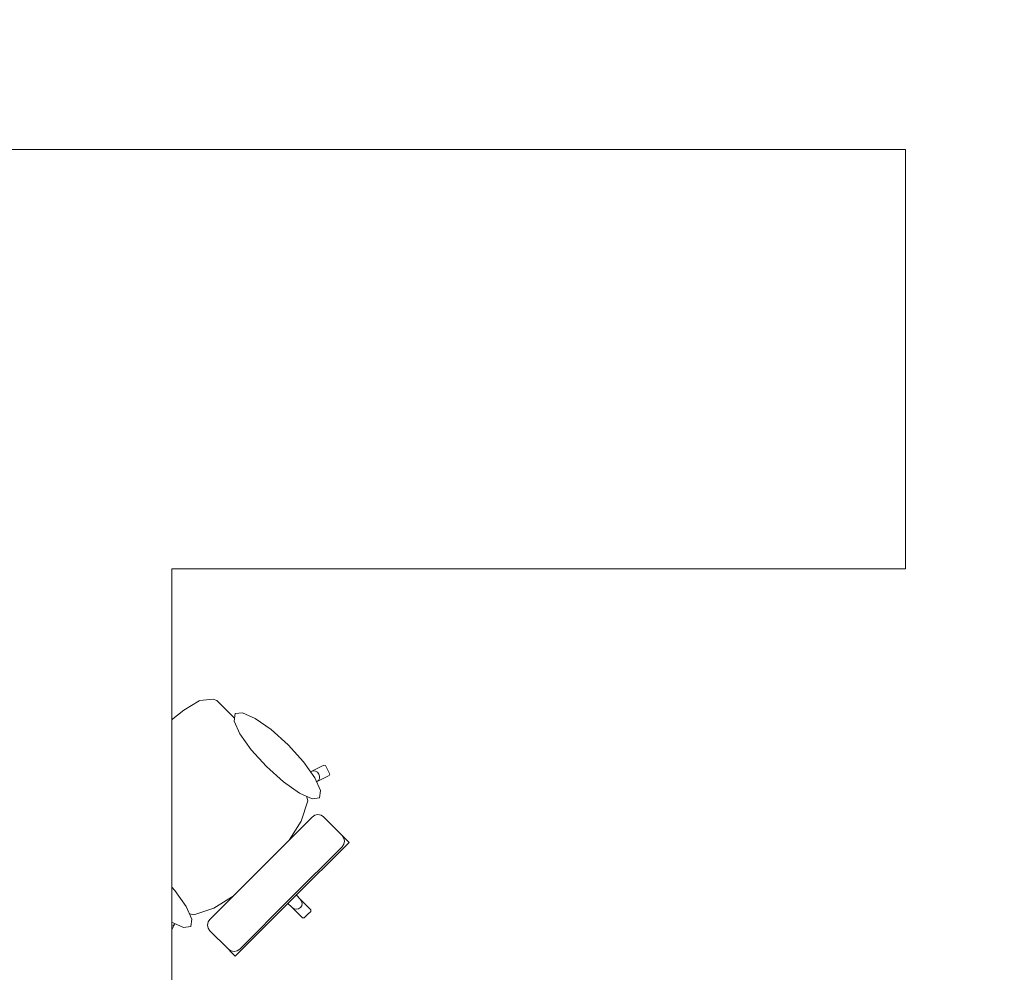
# Model space of a CAD drawing. Header units: metres. Extents: x -3.6 to 90.7, y -11.1 to 18.
# Tile 180 of 256: x 19.1 to 21, y 1.4 to 3.3. Entities that reach past the tile are written whole.
import ezdxf

# ---------------------------------------------------------------- set-up
doc = ezdxf.new("R2010")
doc.units = ezdxf.units.M
doc.header["$MEASUREMENT"] = 0
doc.linetypes.add('Wipeout_Contour', pattern=[1, 0, -1])
doc.layers.add('152 - Bemaßung_ Beschriftung.Ausbau', color=7, linetype='Continuous')
doc.layers.add('701 - Einrichtung.Möbel', color=7, linetype='Continuous')
doc.styles.add('ERSTELLTER_STIL_2', font='txt')
doc.dimstyles.new('ERSTELLTER_STIL__3', dxfattribs={"dimtxt": 0.1, "dimasz": 0.0532, "dimexe": 0.18, "dimexo": 0.0625, "dimgap": 0, "dimtad": 1, "dimtih": 1, "dimtoh": 1, "dimzin": 0, "dimdsep": 46, "dimtxsty": 'ERSTELLTER_STIL_2', "dimblk": 'ARROWHEAD_2', "dimblk1": 'ARROWHEAD_2', "dimblk2": 'ARROWHEAD_2', "dimcen": 0.09, "dimse1": 1, "dimse2": 1, "dimclrd": 7, "dimclre": 7, "dimclrt": 7, "dimazin": 0, "dimtfac": 1, "dimtdec": 4, "dimtmove": 0, "dimatfit": 3, "dimfxl": 1, "dimtolj": 1, "dimtzin": 0, "dimarcsym": 0})

# ---------------------------------------------------------------- blocks, each defined once
blk = doc.blocks.new('*D428')
at = {"layer": '152 - Bemaßung_ Beschriftung.Ausbau', "color": 7, "linetype": 'Continuous', "lineweight": 5}
for p, q in [((18.61, -4.6125), (18.61, -4.5075)), ((22.03, -4.6125), (22.03, -4.5075)), ((18.6302, -4.525), (18.5898, -4.595)), ((22.0502, -4.525), (22.0098, -4.595)), ((18.61, -4.56), (22.03, -4.56))]:
    blk.add_line(p, q, dxfattribs=at)
at = {"layer": '152 - Bemaßung_ Beschriftung.Ausbau', "color": 7, "lineweight": 5, "char_height": 0.1, "attachment_point": 7, "style": 'ERSTELLTER_STIL_2'}
for s, insert in [('\\A1;{\\pql;\\fArial|b0|i0|c0|p38;3,42}', (20.1111, -4.54)), ('\\A1;{\\pql;\\fArial|b0|i0|c0|p38;16}', (21.858, -4.54))]:
    blk.add_mtext(s, dxfattribs=dict(at, insert=insert))
blk = doc.blocks.new('ARROWHEAD_2')
at = {"color": 0, "linetype": 'Continuous', "lineweight": 0}
for p, q in [((-0.378, -0.655), (0.378, 0.655)), ((0, 0), (-1, 0))]:
    blk.add_line(p, q, dxfattribs=at)

msp = doc.modelspace()

# ---------------------------------------------------------------- wipeouts: each hides what was drawn before it
at = {"color": 254, "linetype": 'Wipeout_Contour', "lineweight": 0, "ltscale": 566.011698}
msp.add_wipeout([(19.5323, 1.923), (19.5128, 1.9425), (19.4961, 1.9592), (19.4891, 1.9615), (19.4639, 1.9592), (19.4624, 1.9586), (19.433, 1.9407), (19.3939, 1.9093), (19.3933, 1.9088), (19.3509, 1.8691), (19.6691, 1.5509), (19.6753, 1.5571), (19.6752, 1.5602), (19.6553, 1.5801), (19.6293, 1.608), (19.6465, 1.6251), (19.6304, 1.6412), (19.6095, 1.6621), (19.6274, 1.6826), (19.657, 1.7294), (19.6697, 1.7677), (19.6636, 1.7916), (19.6863, 1.8039), (19.7106, 1.8159), (19.7116, 1.8189), (19.7031, 1.835), (19.7001, 1.8361), (19.6758, 1.824), (19.645, 1.8102)], dxfattribs=at).dxf.layer = '701 - Einrichtung.Möbel'

# ---------------------------------------------------------------- next in the draw order: linework, layer by layer
at = {"layer": '701 - Einrichtung.Möbel', "color": 7, "linetype": 'Continuous', "lineweight": 5}
for p, q in [((19.433, 1.9407), (19.4624, 1.9586)), ((19.4624, 1.9586), (19.4639, 1.9592)), ((19.4639, 1.9592), (19.4891, 1.9615)), ((19.4891, 1.9615), (19.4961, 1.9592)), ((19.4961, 1.9592), (19.5128, 1.9425)), ((19.3939, 1.9093), (19.433, 1.9407)), ((19.5128, 1.9425), (19.5323, 1.923)), ((19.3933, 1.9088), (19.3939, 1.9093)), ((19.6799, 1.8251), (19.6843, 1.8245)), ((19.6843, 1.8245), (19.6881, 1.8223)), ((19.6881, 1.8223), (19.6909, 1.8189)), ((19.7001, 1.8361), (19.7031, 1.835)), ((19.7031, 1.835), (19.7116, 1.8189)), ((19.7106, 1.8159), (19.6863, 1.8039)), ((19.6897, 1.8065), (19.6863, 1.8039)), ((19.6918, 1.8103), (19.6897, 1.8065)), ((19.6909, 1.8189), (19.6922, 1.8146)), ((19.6922, 1.8146), (19.6918, 1.8103)), ((19.7116, 1.8189), (19.7106, 1.8159))]:
    msp.add_line(p, q, dxfattribs=at)

# ---------------------------------------------------------------- next in the draw order: wipeouts: each hides what was drawn before it
at = {"color": 254, "linetype": 'Wipeout_Contour', "lineweight": 0, "ltscale": 567.432328}
msp.add_wipeout([(19.2969, 1.6877), (19.4097, 1.5749), (19.3959, 1.5442), (19.3839, 1.5199), (19.3849, 1.5168), (19.401, 1.5084), (19.404, 1.5093), (19.416, 1.5336), (19.4284, 1.5564), (19.4523, 1.5503), (19.4906, 1.5629), (19.5373, 1.5925), (19.5578, 1.6105), (19.5787, 1.5896), (19.5948, 1.5735), (19.612, 1.5906), (19.6398, 1.5646), (19.6597, 1.5447), (19.6629, 1.5447), (19.6691, 1.5509), (19.3509, 1.8691), (19.3111, 1.8267), (19.3106, 1.8261), (19.2792, 1.7869), (19.2614, 1.7576), (19.2608, 1.756), (19.2584, 1.7309), (19.2607, 1.7239), (19.2775, 1.7071)], dxfattribs=at).dxf.layer = '701 - Einrichtung.Möbel'

# ---------------------------------------------------------------- next in the draw order: linework, layer by layer
at = {"layer": '701 - Einrichtung.Möbel', "color": 7, "linetype": 'Continuous', "lineweight": 5}
for p, q in [((19.5323, 1.923), (19.645, 1.8102)), ((19.3509, 1.8691), (19.3933, 1.9088)), ((19.3509, 1.8691), (19.3111, 1.8267)), ((19.3106, 1.8261), (19.2792, 1.7869)), ((19.3111, 1.8267), (19.3106, 1.8261)), ((19.645, 1.8102), (19.6758, 1.824)), ((19.6758, 1.824), (19.7001, 1.8361)), ((19.6758, 1.824), (19.6799, 1.8251)), ((19.6635, 1.7918), (19.645, 1.8102)), ((19.6863, 1.8039), (19.6636, 1.7916)), ((19.2792, 1.7869), (19.2614, 1.7576)), ((19.6635, 1.7918), (19.6636, 1.7916)), ((19.6636, 1.7916), (19.6697, 1.7677)), ((19.6697, 1.7677), (19.657, 1.7294)), ((19.2608, 1.756), (19.2584, 1.7309)), ((19.2614, 1.7576), (19.2608, 1.756)), ((19.2584, 1.7309), (19.2607, 1.7239)), ((19.657, 1.7294), (19.6274, 1.6826)), ((19.2607, 1.7239), (19.2775, 1.7071)), ((19.2775, 1.7071), (19.2969, 1.6877)), ((19.2969, 1.6877), (19.4097, 1.5749)), ((19.6274, 1.6826), (19.6095, 1.6621)), ((19.6095, 1.6621), (19.5854, 1.6346)), ((19.6095, 1.6621), (19.6304, 1.6412)), ((19.5578, 1.6105), (19.5854, 1.6346)), ((19.6304, 1.6412), (19.6465, 1.6251)), ((19.6465, 1.6251), (19.6293, 1.608)), ((19.5373, 1.5925), (19.5578, 1.6105)), ((19.5578, 1.6105), (19.5787, 1.5896)), ((19.612, 1.5906), (19.6207, 1.5993)), ((19.6293, 1.608), (19.6207, 1.5993)), ((19.6293, 1.608), (19.6553, 1.5801)), ((19.4906, 1.5629), (19.5373, 1.5925)), ((19.5787, 1.5896), (19.5948, 1.5735)), ((19.5948, 1.5735), (19.612, 1.5906)), ((19.612, 1.5906), (19.6398, 1.5646)), ((19.6553, 1.5801), (19.6578, 1.5765)), ((19.6553, 1.5801), (19.6752, 1.5602)), ((19.4097, 1.5749), (19.3959, 1.5442)), ((19.4282, 1.5564), (19.4097, 1.5749)), ((19.4523, 1.5503), (19.4906, 1.5629)), ((19.6398, 1.5646), (19.6435, 1.5622)), ((19.6398, 1.5646), (19.6597, 1.5447)), ((19.6435, 1.5622), (19.6478, 1.5612)), ((19.6478, 1.5612), (19.6521, 1.562)), ((19.6521, 1.562), (19.6556, 1.5643)), ((19.658, 1.5679), (19.6556, 1.5643)), ((19.6578, 1.5765), (19.6587, 1.5722)), ((19.6587, 1.5722), (19.658, 1.5679)), ((19.6752, 1.5602), (19.6753, 1.5571)), ((19.3959, 1.5442), (19.3839, 1.5199)), ((19.3959, 1.5442), (19.3948, 1.54)), ((19.416, 1.5336), (19.4284, 1.5564)), ((19.4282, 1.5564), (19.4284, 1.5564)), ((19.4284, 1.5564), (19.4523, 1.5503)), ((19.6597, 1.5447), (19.6629, 1.5447)), ((19.6629, 1.5447), (19.6691, 1.5509)), ((19.6753, 1.5571), (19.6691, 1.5509)), ((19.3948, 1.54), (19.3954, 1.5357)), ((19.3954, 1.5357), (19.3976, 1.5318)), ((19.3976, 1.5318), (19.4011, 1.5291)), ((19.4011, 1.5291), (19.4053, 1.5278)), ((19.404, 1.5093), (19.416, 1.5336)), ((19.4053, 1.5278), (19.4096, 1.5282)), ((19.4096, 1.5282), (19.4134, 1.5303)), ((19.4134, 1.5303), (19.416, 1.5336)), ((19.3839, 1.5199), (19.3849, 1.5168)), ((19.3849, 1.5168), (19.401, 1.5084)), ((19.401, 1.5084), (19.404, 1.5093))]:
    msp.add_line(p, q, dxfattribs=at)

# ---------------------------------------------------------------- next in the draw order: wipeouts: each hides what was drawn before it
at = {"color": 254, "linetype": 'Wipeout_Contour', "lineweight": 0, "ltscale": 315.243559}
msp.add_wipeout([(19.6322, 1.8744), (19.5999, 1.9036), (19.5694, 1.9251), (19.5452, 1.9359), (19.5312, 1.9341), (19.5294, 1.9201), (19.5401, 1.8959), (19.5617, 1.8654), (19.5909, 1.8331), (19.6232, 1.8039), (19.6538, 1.7823), (19.6779, 1.7716), (19.6919, 1.7733), (19.6937, 1.7874), (19.683, 1.8115), (19.6614, 1.842)], dxfattribs=at).dxf.layer = '701 - Einrichtung.Möbel'
at = {"color": 254, "linetype": 'Wipeout_Contour', "lineweight": 0, "ltscale": 293.849496}
msp.add_wipeout([(19.6782, 1.737), (19.5806, 1.6394), (19.6397, 1.5802), (19.7482, 1.6887), (19.7429, 1.694), (19.7405, 1.6964), (19.735, 1.7019), (19.7325, 1.7043), (19.7254, 1.7115), (19.708, 1.7289), (19.7022, 1.7346), (19.6998, 1.7371), (19.6949, 1.7404), (19.689, 1.7415), (19.6832, 1.7403)], dxfattribs=at).dxf.layer = '701 - Einrichtung.Möbel'
at = {"color": 254, "linetype": 'Wipeout_Contour', "lineweight": 0, "ltscale": 310.988466}
msp.add_wipeout([(19.3456, 1.5877), (19.3779, 1.5585), (19.4085, 1.537), (19.4326, 1.5262), (19.4466, 1.528), (19.4484, 1.542), (19.4377, 1.5662), (19.4161, 1.5967), (19.3869, 1.629), (19.3546, 1.6582), (19.324, 1.6798), (19.2999, 1.6905), (19.2859, 1.6887), (19.2841, 1.6747), (19.2948, 1.6506), (19.3164, 1.6201)], dxfattribs=at).dxf.layer = '701 - Einrichtung.Möbel'

# ---------------------------------------------------------------- next in the draw order: linework, layer by layer
at = {"layer": '701 - Einrichtung.Möbel', "color": 7, "linetype": 'Continuous', "lineweight": 5}
for p, q in [((19.6782, 1.737), (19.6832, 1.7403)), ((19.6832, 1.7403), (19.689, 1.7415)), ((19.689, 1.7415), (19.6949, 1.7404)), ((19.6949, 1.7404), (19.6998, 1.7371)), ((19.6998, 1.7371), (19.7022, 1.7346)), ((19.7022, 1.7346), (19.708, 1.7289)), ((19.708, 1.7289), (19.7254, 1.7115)), ((19.7254, 1.7115), (19.7325, 1.7043)), ((19.7325, 1.7043), (19.735, 1.7019)), ((19.7383, 1.6969), (19.735, 1.7019)), ((19.735, 1.7019), (19.7405, 1.6964)), ((19.7382, 1.6852), (19.7394, 1.6911)), ((19.7394, 1.6911), (19.7383, 1.6969)), ((19.7405, 1.6964), (19.7429, 1.694)), ((19.7429, 1.694), (19.7482, 1.6887)), ((19.7349, 1.6803), (19.7382, 1.6852))]:
    msp.add_line(p, q, dxfattribs=at)
at = {"layer": '701 - Einrichtung.Möbel', "color": 7, "linetype": 'Continuous', "lineweight": 5, "flags": 128}
for points in [[(19.6322, 1.8744), (19.6614, 1.842), (19.683, 1.8115), (19.6937, 1.7874), (19.6919, 1.7733), (19.6779, 1.7716), (19.6538, 1.7823), (19.6232, 1.8039), (19.5909, 1.8331), (19.5617, 1.8654), (19.5401, 1.8959), (19.5294, 1.9201), (19.5312, 1.9341), (19.5452, 1.9359), (19.5694, 1.9251), (19.5999, 1.9036)], [(19.3456, 1.5877), (19.3779, 1.5585), (19.4085, 1.537), (19.4326, 1.5262), (19.4466, 1.528), (19.4484, 1.542), (19.4377, 1.5662), (19.4161, 1.5967), (19.3869, 1.629), (19.3546, 1.6582), (19.324, 1.6798), (19.2999, 1.6905), (19.2859, 1.6887), (19.2841, 1.6747), (19.2948, 1.6506), (19.3164, 1.6201)]]:
    msp.add_lwpolyline(points, close=True, dxfattribs=at)

# ---------------------------------------------------------------- next in the draw order: wipeouts: each hides what was drawn before it
at = {"color": 254, "linetype": 'Wipeout_Contour', "lineweight": 0, "ltscale": 297.512795}
msp.add_wipeout([(19.483, 1.5418), (19.4796, 1.5368), (19.4784, 1.5309), (19.4796, 1.5251), (19.4829, 1.5202), (19.4853, 1.5177), (19.4911, 1.5119), (19.5085, 1.4946), (19.5156, 1.4874), (19.5181, 1.485), (19.5236, 1.4794), (19.526, 1.477), (19.5313, 1.4718), (19.6397, 1.5802), (19.5806, 1.6394)], dxfattribs=at).dxf.layer = '701 - Einrichtung.Möbel'

# ---------------------------------------------------------------- next in the draw order: linework, layer by layer
at = {"layer": '701 - Einrichtung.Möbel', "color": 7, "linetype": 'Continuous', "lineweight": 5}
for p, q in [((19.5806, 1.6394), (19.6782, 1.737)), ((19.6373, 1.5827), (19.7349, 1.6803)), ((19.7482, 1.6887), (19.6397, 1.5802)), ((19.5806, 1.6394), (19.483, 1.5418)), ((19.5313, 1.4718), (19.6397, 1.5802)), ((19.6373, 1.5827), (19.5397, 1.4851)), ((19.483, 1.5418), (19.4796, 1.5368)), ((19.4796, 1.5368), (19.4784, 1.5309)), ((19.4784, 1.5309), (19.4796, 1.5251)), ((19.4796, 1.5251), (19.4829, 1.5202)), ((19.4829, 1.5202), (19.4853, 1.5177)), ((19.4853, 1.5177), (19.4911, 1.5119)), ((19.4911, 1.5119), (19.5085, 1.4946)), ((19.5085, 1.4946), (19.5156, 1.4874)), ((19.5156, 1.4874), (19.5181, 1.485)), ((19.5181, 1.485), (19.5236, 1.4794)), ((19.523, 1.4817), (19.5181, 1.4849)), ((19.5397, 1.4851), (19.5347, 1.4817)), ((19.5289, 1.4805), (19.523, 1.4817)), ((19.5236, 1.4794), (19.526, 1.477)), ((19.526, 1.477), (19.5313, 1.4718)), ((19.5347, 1.4817), (19.5289, 1.4805))]:
    msp.add_line(p, q, dxfattribs=at)

# ---------------------------------------------------------------- next in the draw order: wipeouts: each hides what was drawn before it
at = {"color": 254, "linetype": 'Wipeout_Contour', "lineweight": 0, "ltscale": 118.742834}
msp.add_wipeout([(18.61, 3.01), (18.61, 1.01), (19.41, 1.01), (19.41, 2.21), (20.81, 2.21), (20.81, 3.01)], dxfattribs=at).dxf.layer = '701 - Einrichtung.Möbel'

# ---------------------------------------------------------------- next in the draw order: linework, layer by layer
at = {"layer": '701 - Einrichtung.Möbel', "color": 7, "linetype": 'Continuous', "lineweight": 5, "flags": 128}
msp.add_lwpolyline([(18.61, 3.01), (18.61, 1.01), (19.41, 1.01), (19.41, 2.21), (20.81, 2.21), (20.81, 3.01)], close=True, dxfattribs=at)

# ---------------------------------------------------------------- next in the draw order: dimensions: what is measured, and where the dimension line sits
at = {"layer": '152 - Bemaßung_ Beschriftung.Ausbau', "color": 7, "linetype": 'Continuous', "lineweight": 5}
dim = msp.add_linear_dim(base=(22.03, -4.56), p1=(18.61, 2.95), p2=(22.03, 3.2575), dimstyle='ERSTELLTER_STIL__3', dxfattribs=at)
dim.commit()
dim.dimension.update_dxf_attribs({"geometry": '*D428', "text_midpoint": (20.2409, -4.49), "dimtype": 160})

doc.saveas('drawing.dxf')
